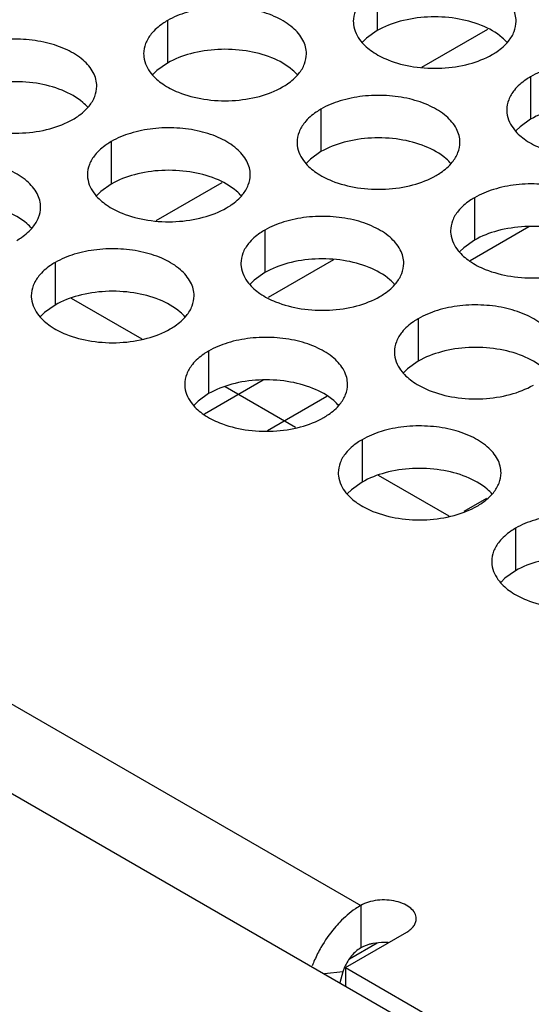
# Model space of a CAD drawing. Header units: inches. Extents: x 0 to 34, y 0 to 22.
# Tile 58 of 155: x 16.908 to 17.065, y 18.52 to 18.823. Entities that reach past the tile are written whole.
import ezdxf

# ---------------------------------------------------------------- set-up
doc = ezdxf.new("R2010")
doc.units = ezdxf.units.IN
doc.header["$LTSCALE"] = 1.87
doc.header["$MEASUREMENT"] = 0
doc.layers.get('0').update_dxf_attribs({"linetype": 'CONTINUOUS'})
doc.layers.add('02___PRT_ALL_AXES', color=7, linetype='CONTINUOUS')
doc.layers.add('COSMETIC', color=7, linetype='CONTINUOUS')

msp = doc.modelspace()

# ---------------------------------------------------------------- linework, layer by layer
at = {"color": 7, "linetype": 'CONTINUOUS'}
for p, q in [((14.858336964, 19.7669406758), (17.2059444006, 18.4114615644)), ((17.0318004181, 18.8079680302), (17.0520407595, 18.8196545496)), ((16.9501507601, 18.7608245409), (16.9703911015, 18.7725110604)), ((17.0646554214, 18.7588946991), (17.0466338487, 18.7484892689)), ((17.0045989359, 18.7487129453), (16.9845978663, 18.7371645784)), ((16.9830057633, 18.7117512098), (16.9649841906, 18.7013457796)), ((17.0026319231, 18.7067521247), (16.9843676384, 18.6962065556)), ((17.0516136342, 18.6754162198), (17.0447108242, 18.6714306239)), ((17.0129905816, 18.5503443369), (17.0129905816, 18.5372808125)), ((17.0180479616, 18.5387317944), (17.0095053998, 18.5337994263)), ((17.0080626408, 18.5313600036), (17.0075372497, 18.5299058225)), ((17.0075372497, 18.5299058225), (17.0018395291, 18.5293091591)), ((17.0075372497, 18.5299058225), (17.0065596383, 18.5265838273))]:
    msp.add_line(p, q, dxfattribs=at)
at = {"color": 3, "linetype": 'CONTINUOUS'}
msp.add_line((15.0990882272, 19.6554075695), (17.0129905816, 18.5503443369), dxfattribs=at)
for centre, radius, start, end in [((17.0360924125, 18.5172267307), 0.0406804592, 140.0405368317, 150.2029616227), ((17.0331984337, 18.5196300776), 0.0369186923, 136.1172159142, 140.0149581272), ((17.0371357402, 18.5165614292), 0.0419164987, 150.1224744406, 156.0142115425), ((17.0359680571, 18.517077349), 0.0406399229, 156.0095497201, 158.7077998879)]:
    msp.add_arc(centre, radius, start, end, dxfattribs=at)
msp.add_open_spline([(17.0129905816, 18.5503443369), (17.0124333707, 18.5500226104), (17.0101217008, 18.5485509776), (17.0080416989, 18.5467306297), (17.0065889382, 18.545221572)], degree=3, knots=[0, 0, 0, 0, 0.234986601, 1, 1, 1, 1], dxfattribs=at)
at = {"color": 7, "linetype": 'CONTINUOUS'}
msp.add_open_spline([(17.0129905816, 18.5372808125), (17.0119195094, 18.5366623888), (17.0099614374, 18.5348624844), (17.0085979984, 18.5326118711), (17.0080626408, 18.5313600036)], degree=3, knots=[0, 0, 0, 0, 0.4759944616, 1, 1, 1, 1], dxfattribs=at)
at = {"layer": '02___PRT_ALL_AXES', "color": 7, "linetype": 'CONTINUOUS'}
for p, q in [((17.0180388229, 18.8322467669), (17.0180388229, 18.8191832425)), ((16.9536437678, 18.8222841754), (16.9536437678, 18.809220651)), ((17.0180388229, 18.8191832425), (17.0147846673, 18.816866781)), ((17.0147846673, 18.816866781), (17.0135733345, 18.8156761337)), ((16.9536437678, 18.809220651), (16.9503896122, 18.8069041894)), ((16.9503896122, 18.8069041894), (16.9491782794, 18.8057135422)), ((17.0651792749, 18.8050284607), (17.0651792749, 18.7919649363)), ((17.0007842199, 18.7950658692), (17.0007842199, 18.7820023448)), ((17.0651792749, 18.7919649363), (17.0619251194, 18.7896484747)), ((17.0619251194, 18.7896484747), (17.0607137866, 18.7884578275)), ((16.9363891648, 18.7851032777), (16.9363891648, 18.7720397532)), ((17.0007842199, 18.7820023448), (16.9975300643, 18.7796858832)), ((16.9975300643, 18.7796858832), (16.9963187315, 18.778495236)), ((16.9331350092, 18.7697232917), (16.9319236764, 18.7685326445)), ((16.9363891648, 18.7720397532), (16.9331350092, 18.7697232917)), ((17.0479246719, 18.767847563), (17.0479246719, 18.7547840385)), ((16.9835296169, 18.7578849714), (16.9835296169, 18.744821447)), ((17.0479246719, 18.7547840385), (17.0446705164, 18.752467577)), ((17.0446705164, 18.752467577), (17.0434591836, 18.7512769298)), ((16.9191345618, 18.7479223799), (16.9191345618, 18.7348588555)), ((16.9802754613, 18.7425049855), (16.9790641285, 18.7413143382)), ((16.9835296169, 18.744821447), (16.9802754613, 18.7425049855)), ((16.9191345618, 18.7348588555), (16.9158804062, 18.732542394)), ((16.9158804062, 18.732542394), (16.9146690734, 18.7313517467)), ((17.0306700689, 18.7306666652), (17.0306700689, 18.7176031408)), ((16.9662750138, 18.7207040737), (16.9662750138, 18.7076405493)), ((17.0274159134, 18.7152866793), (17.0262045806, 18.714096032)), ((17.0306700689, 18.7176031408), (17.0274159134, 18.7152866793)), ((16.9662750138, 18.7076405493), (16.9630208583, 18.7053240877)), ((16.9630208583, 18.7053240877), (16.9618095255, 18.7041334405)), ((17.0134154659, 18.6934857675), (17.0134154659, 18.680422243)), ((17.0134154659, 18.680422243), (17.0101613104, 18.6781057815)), ((17.0101613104, 18.6781057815), (17.0089499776, 18.6769151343)), ((17.060555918, 18.6662674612), (17.060555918, 18.6532039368)), ((17.060555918, 18.6532039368), (17.0573017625, 18.6508874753)), ((17.0573017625, 18.6508874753), (17.0560904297, 18.6496968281)), ((17.0082765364, 18.5312915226), (17.0082765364, 18.5255925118))]:
    msp.add_line(p, q, dxfattribs=at)
at = {"layer": '02___PRT_ALL_AXES', "color": 3, "linetype": 'CONTINUOUS'}
for q in [(17.0271327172, 18.542178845), (17.2109804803, 18.4142528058)]:
    msp.add_line((17.0082765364, 18.5312915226), q, dxfattribs=at)
for points, knots in [([(17.0607155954, 18.8220302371), (17.0607158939, 18.8227421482), (17.0605274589, 18.8242014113), (17.0593766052, 18.8271123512), (17.0564526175, 18.830473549), (17.0514320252, 18.8335229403), (17.045164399, 18.8356227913), (17.0381376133, 18.8366086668), (17.0309116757, 18.8364119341), (17.0240813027, 18.8350436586), (17.0198893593, 18.8333152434), (17.0180388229, 18.8322467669)], [0, 0, 0, 0, 0.0428834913, 0.0875237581, 0.1869142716, 0.3042190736, 0.4379395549, 0.5823561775, 0.7295584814, 0.8712822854, 1, 1, 1, 1]), ([(17.0130587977, 18.8281402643), (17.0123360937, 18.8272464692), (17.0111606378, 18.8253303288), (17.010717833, 18.8231076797), (17.0107173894, 18.8220495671)], [0, 0, 0, 0, 0.520681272, 1, 1, 1, 1]), ([(16.9963205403, 18.8120676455), (16.9963208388, 18.8127795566), (16.9961324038, 18.8142388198), (16.9949815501, 18.8171497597), (16.9920575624, 18.8205109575), (16.9870369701, 18.8235603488), (16.9807693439, 18.8256601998), (16.9737425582, 18.8266460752), (16.9665166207, 18.8264493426), (16.9596862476, 18.825081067), (16.9554943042, 18.8233526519), (16.9536437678, 18.8222841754)], [0, 0, 0, 0, 0.0428834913, 0.0875237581, 0.1869142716, 0.3042190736, 0.4379395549, 0.5823561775, 0.7295584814, 0.8712822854, 1, 1, 1, 1]), ([(16.9536437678, 18.8222841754), (16.9531426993, 18.8219948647), (16.9513169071, 18.8208471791), (16.9496567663, 18.8194057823), (16.9486637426, 18.8181776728)], [0, 0, 0, 0, 0.2681225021, 1, 1, 1, 1]), ([(17.0107173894, 18.8220495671), (17.0107172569, 18.8217335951), (17.0107889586, 18.8204476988), (17.0111600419, 18.8191840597), (17.0115683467, 18.8183039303)], [0, 0, 0, 0, 0.2456633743, 1, 1, 1, 1]), ([(17.0583741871, 18.8159395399), (17.0590968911, 18.816833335), (17.060272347, 18.8187494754), (17.0607151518, 18.8209721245), (17.0607155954, 18.8220302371)], [0, 0, 0, 0, 0.520681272, 1, 1, 1, 1]), ([(16.9486637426, 18.8181776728), (16.9479410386, 18.8172838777), (16.9467655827, 18.8153677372), (16.9463227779, 18.8131450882), (16.9463223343, 18.8120869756)], [0, 0, 0, 0, 0.520681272, 1, 1, 1, 1]), ([(17.0115683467, 18.8183039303), (17.0119604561, 18.8174587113), (17.0133397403, 18.8153274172), (17.0166507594, 18.8124533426), (17.0196948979, 18.8108958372), (17.0213770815, 18.810215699)], [0, 0, 0, 0, 0.2155021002, 0.5803308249, 1, 1, 1, 1]), ([(16.9319254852, 18.802105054), (16.9319257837, 18.8028169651), (16.9317373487, 18.8042762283), (16.930586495, 18.8071871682), (16.9276625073, 18.810548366), (16.922641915, 18.8135977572), (16.9163742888, 18.8156976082), (16.9093475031, 18.8166834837), (16.9021215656, 18.8164867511), (16.8952911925, 18.8151184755), (16.8910992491, 18.8133900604), (16.8892487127, 18.8123215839)], [0, 0, 0, 0, 0.0428834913, 0.0875237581, 0.1869142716, 0.3042190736, 0.4379395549, 0.5823561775, 0.7295584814, 0.8712822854, 1, 1, 1, 1]), ([(17.0533941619, 18.8118330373), (17.0538952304, 18.8121223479), (17.0557210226, 18.8132700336), (17.0573811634, 18.8147114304), (17.0583741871, 18.8159395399)], [0, 0, 0, 0, 0.2681225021, 1, 1, 1, 1]), ([(16.9463223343, 18.8120869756), (16.9463222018, 18.8117710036), (16.9463939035, 18.8104851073), (16.9467649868, 18.8092214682), (16.9471732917, 18.8083413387)], [0, 0, 0, 0, 0.2456633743, 1, 1, 1, 1]), ([(16.993979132, 18.8059769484), (16.994701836, 18.8068707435), (16.9958772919, 18.8087868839), (16.9963200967, 18.811009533), (16.9963205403, 18.8120676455)], [0, 0, 0, 0, 0.520681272, 1, 1, 1, 1]), ([(17.0213770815, 18.810215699), (17.0238954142, 18.80919749), (17.0293780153, 18.8077863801), (17.0378510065, 18.8073773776), (17.0460849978, 18.8085964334), (17.0511796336, 18.8105543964), (17.0533941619, 18.8118330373)], [0, 0, 0, 0, 0.2471885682, 0.5098846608, 0.7673009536, 1, 1, 1, 1]), ([(17.1078560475, 18.7948119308), (17.107856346, 18.795523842), (17.107667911, 18.7969831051), (17.1065170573, 18.799894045), (17.1035930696, 18.8032552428), (17.0985724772, 18.8063046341), (17.0923048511, 18.8084044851), (17.0852780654, 18.8093903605), (17.0780521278, 18.8091936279), (17.0712217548, 18.8078253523), (17.0670298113, 18.8060969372), (17.0651792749, 18.8050284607)], [0, 0, 0, 0, 0.0428834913, 0.0875237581, 0.1869142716, 0.3042190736, 0.4379395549, 0.5823561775, 0.7295584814, 0.8712822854, 1, 1, 1, 1]), ([(16.9471732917, 18.8083413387), (16.947565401, 18.8074961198), (16.9489446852, 18.8053648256), (16.9522557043, 18.802490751), (16.9552998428, 18.8009332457), (16.9569820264, 18.8002531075)], [0, 0, 0, 0, 0.2155021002, 0.5803308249, 1, 1, 1, 1]), ([(16.9889991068, 18.8018704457), (16.9895001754, 18.8021597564), (16.9913259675, 18.8033074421), (16.9929861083, 18.8047488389), (16.993979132, 18.8059769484)], [0, 0, 0, 0, 0.2681225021, 1, 1, 1, 1]), ([(17.0651792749, 18.8050284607), (17.0646782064, 18.80473915), (17.0628524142, 18.8035914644), (17.0611922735, 18.8021500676), (17.0601992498, 18.8009219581)], [0, 0, 0, 0, 0.2681225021, 1, 1, 1, 1]), ([(16.9295840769, 18.7960143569), (16.9303067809, 18.7969081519), (16.9314822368, 18.7988242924), (16.9319250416, 18.8010469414), (16.9319254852, 18.802105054)], [0, 0, 0, 0, 0.520681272, 1, 1, 1, 1]), ([(16.9569820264, 18.8002531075), (16.9595003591, 18.7992348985), (16.9649829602, 18.7978237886), (16.9734559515, 18.7974147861), (16.9816899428, 18.7986338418), (16.9867845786, 18.8005918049), (16.9889991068, 18.8018704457)], [0, 0, 0, 0, 0.2471885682, 0.5098846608, 0.7673009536, 1, 1, 1, 1]), ([(17.0601992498, 18.8009219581), (17.0594765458, 18.800028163), (17.0583010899, 18.7981120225), (17.0578582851, 18.7958893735), (17.0578578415, 18.7948312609)], [0, 0, 0, 0, 0.520681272, 1, 1, 1, 1]), ([(17.0434609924, 18.7848493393), (17.0434612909, 18.7855612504), (17.0432728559, 18.7870205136), (17.0421220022, 18.7899314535), (17.0391980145, 18.7932926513), (17.0341774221, 18.7963420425), (17.027909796, 18.7984418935), (17.0208830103, 18.799427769), (17.0136570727, 18.7992310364), (17.0068266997, 18.7978627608), (17.0026347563, 18.7961343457), (17.0007842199, 18.7950658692)], [0, 0, 0, 0, 0.0428834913, 0.0875237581, 0.1869142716, 0.3042190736, 0.4379395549, 0.5823561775, 0.7295584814, 0.8712822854, 1, 1, 1, 1]), ([(16.9246040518, 18.7919078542), (16.9251051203, 18.7921971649), (16.9269309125, 18.7933448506), (16.9285910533, 18.7947862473), (16.9295840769, 18.7960143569)], [0, 0, 0, 0, 0.2681225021, 1, 1, 1, 1]), ([(17.0007842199, 18.7950658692), (17.0002831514, 18.7947765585), (16.9984573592, 18.7936288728), (16.9967972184, 18.7921874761), (16.9958041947, 18.7909593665)], [0, 0, 0, 0, 0.2681225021, 1, 1, 1, 1]), ([(17.0578578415, 18.7948312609), (17.057857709, 18.7945152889), (17.0579294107, 18.7932293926), (17.058300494, 18.7919657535), (17.0587087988, 18.7910856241)], [0, 0, 0, 0, 0.2456633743, 1, 1, 1, 1]), ([(16.8925869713, 18.7902905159), (16.895105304, 18.789272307), (16.9005879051, 18.7878611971), (16.9090608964, 18.7874521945), (16.9172948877, 18.7886712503), (16.9223895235, 18.7906292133), (16.9246040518, 18.7919078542)], [0, 0, 0, 0, 0.2471885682, 0.5098846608, 0.7673009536, 1, 1, 1, 1]), ([(16.9958041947, 18.7909593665), (16.9950814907, 18.7900655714), (16.9939060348, 18.788149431), (16.99346323, 18.785926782), (16.9934627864, 18.7848686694)], [0, 0, 0, 0, 0.520681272, 1, 1, 1, 1]), ([(17.0587087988, 18.7910856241), (17.0591009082, 18.7902404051), (17.0604801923, 18.7881091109), (17.0637912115, 18.7852350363), (17.06683535, 18.783677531), (17.0685175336, 18.7829973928)], [0, 0, 0, 0, 0.2155021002, 0.5803308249, 1, 1, 1, 1]), ([(16.9790659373, 18.7748867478), (16.9790662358, 18.7755986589), (16.9788778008, 18.777057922), (16.9777269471, 18.779968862), (16.9748029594, 18.7833300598), (16.9697823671, 18.786379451), (16.9635147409, 18.788479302), (16.9564879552, 18.7894651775), (16.9492620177, 18.7892684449), (16.9424316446, 18.7879001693), (16.9382397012, 18.7861717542), (16.9363891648, 18.7851032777)], [0, 0, 0, 0, 0.0428834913, 0.0875237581, 0.1869142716, 0.3042190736, 0.4379395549, 0.5823561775, 0.7295584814, 0.8712822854, 1, 1, 1, 1]), ([(16.9363891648, 18.7851032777), (16.9358880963, 18.784813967), (16.9340623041, 18.7836662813), (16.9324021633, 18.7822248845), (16.9314091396, 18.780996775)], [0, 0, 0, 0, 0.2681225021, 1, 1, 1, 1]), ([(16.9934627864, 18.7848686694), (16.9934626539, 18.7845526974), (16.9935343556, 18.783266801), (16.9939054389, 18.782003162), (16.9943137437, 18.7811230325)], [0, 0, 0, 0, 0.2456633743, 1, 1, 1, 1]), ([(17.0411195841, 18.7787586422), (17.0418422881, 18.7796524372), (17.043017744, 18.7815685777), (17.0434605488, 18.7837912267), (17.0434609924, 18.7848493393)], [0, 0, 0, 0, 0.520681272, 1, 1, 1, 1]), ([(16.9146708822, 18.7649241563), (16.9146711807, 18.7656360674), (16.9144827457, 18.7670953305), (16.913331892, 18.7700062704), (16.9104079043, 18.7733674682), (16.905387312, 18.7764168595), (16.8991196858, 18.7785167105), (16.8920929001, 18.779502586), (16.8848669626, 18.7793058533), (16.8780365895, 18.7779375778), (16.8738446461, 18.7762091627), (16.8719941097, 18.7751406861)], [0, 0, 0, 0, 0.0428834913, 0.0875237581, 0.1869142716, 0.3042190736, 0.4379395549, 0.5823561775, 0.7295584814, 0.8712822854, 1, 1, 1, 1]), ([(16.9314091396, 18.780996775), (16.9306864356, 18.7801029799), (16.9295109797, 18.7781868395), (16.9290681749, 18.7759641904), (16.9290677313, 18.7749060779)], [0, 0, 0, 0, 0.520681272, 1, 1, 1, 1]), ([(16.9943137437, 18.7811230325), (16.9947058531, 18.7802778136), (16.9960851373, 18.7781465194), (16.9993961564, 18.7752724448), (17.0024402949, 18.7737149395), (17.0041224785, 18.7730348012)], [0, 0, 0, 0, 0.2155021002, 0.5803308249, 1, 1, 1, 1]), ([(17.0361395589, 18.7746521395), (17.0366406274, 18.7749414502), (17.0384664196, 18.7760891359), (17.0401265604, 18.7775305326), (17.0411195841, 18.7787586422)], [0, 0, 0, 0, 0.2681225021, 1, 1, 1, 1]), ([(16.9290677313, 18.7749060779), (16.9290675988, 18.7745901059), (16.9291393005, 18.7733042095), (16.9295103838, 18.7720405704), (16.9299186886, 18.771160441)], [0, 0, 0, 0, 0.2456633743, 1, 1, 1, 1]), ([(16.976724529, 18.7687960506), (16.977447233, 18.7696898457), (16.9786226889, 18.7716059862), (16.9790654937, 18.7738286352), (16.9790659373, 18.7748867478)], [0, 0, 0, 0, 0.520681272, 1, 1, 1, 1]), ([(17.0041224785, 18.7730348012), (17.0066408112, 18.7720165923), (17.0121234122, 18.7706054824), (17.0205964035, 18.7701964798), (17.0288303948, 18.7714155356), (17.0339250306, 18.7733734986), (17.0361395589, 18.7746521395)], [0, 0, 0, 0, 0.2471885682, 0.5098846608, 0.7673009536, 1, 1, 1, 1]), ([(16.9299186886, 18.771160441), (16.930310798, 18.7703152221), (16.9316900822, 18.7681839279), (16.9350011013, 18.7653098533), (16.9380452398, 18.763752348), (16.9397274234, 18.7630722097)], [0, 0, 0, 0, 0.2155021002, 0.5803308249, 1, 1, 1, 1]), ([(17.0906014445, 18.7576310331), (17.0906017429, 18.7583429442), (17.0904133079, 18.7598022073), (17.0892624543, 18.7627131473), (17.0863384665, 18.7660743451), (17.0813178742, 18.7691237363), (17.0750502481, 18.7712235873), (17.0680234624, 18.7722094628), (17.0607975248, 18.7720127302), (17.0539671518, 18.7706444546), (17.0497752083, 18.7689160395), (17.0479246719, 18.767847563)], [0, 0, 0, 0, 0.0428834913, 0.0875237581, 0.1869142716, 0.3042190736, 0.4379395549, 0.5823561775, 0.7295584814, 0.8712822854, 1, 1, 1, 1]), ([(16.9717445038, 18.764689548), (16.9722455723, 18.7649788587), (16.9740713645, 18.7661265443), (16.9757315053, 18.7675679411), (16.976724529, 18.7687960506)], [0, 0, 0, 0, 0.2681225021, 1, 1, 1, 1]), ([(17.0479246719, 18.767847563), (17.0474236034, 18.7675582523), (17.0455978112, 18.7664105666), (17.0439376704, 18.7649691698), (17.0429446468, 18.7637410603)], [0, 0, 0, 0, 0.2681225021, 1, 1, 1, 1]), ([(16.9123294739, 18.7588334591), (16.9130521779, 18.7597272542), (16.9142276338, 18.7616433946), (16.9146704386, 18.7638660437), (16.9146708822, 18.7649241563)], [0, 0, 0, 0, 0.520681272, 1, 1, 1, 1]), ([(16.9397274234, 18.7630722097), (16.9422457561, 18.7620540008), (16.9477283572, 18.7606428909), (16.9562013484, 18.7602338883), (16.9644353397, 18.7614529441), (16.9695299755, 18.7634109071), (16.9717445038, 18.764689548)], [0, 0, 0, 0, 0.2471885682, 0.5098846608, 0.7673009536, 1, 1, 1, 1]), ([(17.0429446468, 18.7637410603), (17.0422219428, 18.7628472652), (17.0410464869, 18.7609311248), (17.0406036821, 18.7587084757), (17.0406032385, 18.7576503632)], [0, 0, 0, 0, 0.520681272, 1, 1, 1, 1]), ([(17.0262063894, 18.7476684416), (17.0262066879, 18.7483803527), (17.0260182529, 18.7498396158), (17.0248673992, 18.7527505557), (17.0219434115, 18.7561117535), (17.0169228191, 18.7591611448), (17.010655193, 18.7612609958), (17.0036284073, 18.7622468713), (16.9964024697, 18.7620501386), (16.9895720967, 18.7606818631), (16.9853801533, 18.758953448), (16.9835296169, 18.7578849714)], [0, 0, 0, 0, 0.0428834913, 0.0875237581, 0.1869142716, 0.3042190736, 0.4379395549, 0.5823561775, 0.7295584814, 0.8712822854, 1, 1, 1, 1]), ([(16.9073494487, 18.7547269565), (16.9078505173, 18.7550162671), (16.9096763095, 18.7561639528), (16.9113364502, 18.7576053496), (16.9123294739, 18.7588334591)], [0, 0, 0, 0, 0.2681225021, 1, 1, 1, 1]), ([(16.9835296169, 18.7578849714), (16.9830285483, 18.7575956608), (16.9812027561, 18.7564479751), (16.9795426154, 18.7550065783), (16.9785495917, 18.7537784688)], [0, 0, 0, 0, 0.2681225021, 1, 1, 1, 1]), ([(17.0406032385, 18.7576503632), (17.040603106, 18.7573343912), (17.0406748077, 18.7560484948), (17.0410458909, 18.7547848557), (17.0414541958, 18.7539047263)], [0, 0, 0, 0, 0.2456633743, 1, 1, 1, 1]), ([(16.9618113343, 18.73770585), (16.9618116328, 18.7384177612), (16.9616231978, 18.7398770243), (16.9604723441, 18.7427879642), (16.9575483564, 18.746149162), (16.9525277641, 18.7491985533), (16.9462601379, 18.7512984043), (16.9392333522, 18.7522842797), (16.9320074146, 18.7520875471), (16.9251770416, 18.7507192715), (16.9209850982, 18.7489908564), (16.9191345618, 18.7479223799)], [0, 0, 0, 0, 0.0428834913, 0.0875237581, 0.1869142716, 0.3042190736, 0.4379395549, 0.5823561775, 0.7295584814, 0.8712822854, 1, 1, 1, 1]), ([(16.9785495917, 18.7537784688), (16.9778268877, 18.7528846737), (16.9766514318, 18.7509685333), (16.976208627, 18.7487458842), (16.9762081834, 18.7476877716)], [0, 0, 0, 0, 0.520681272, 1, 1, 1, 1]), ([(17.0414541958, 18.7539047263), (17.0418463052, 18.7530595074), (17.0432255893, 18.7509282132), (17.0465366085, 18.7480541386), (17.049580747, 18.7464966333), (17.0512629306, 18.745816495)], [0, 0, 0, 0, 0.2155021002, 0.5803308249, 1, 1, 1, 1]), ([(16.9191345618, 18.7479223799), (16.9186334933, 18.7476330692), (16.9168077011, 18.7464853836), (16.9151475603, 18.7450439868), (16.9141545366, 18.7438158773)], [0, 0, 0, 0, 0.2681225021, 1, 1, 1, 1]), ([(16.9762081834, 18.7476877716), (16.9762080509, 18.7473717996), (16.9762797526, 18.7460859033), (16.9766508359, 18.7448222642), (16.9770591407, 18.7439421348)], [0, 0, 0, 0, 0.2456633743, 1, 1, 1, 1]), ([(17.0238649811, 18.7415777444), (17.0245876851, 18.7424715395), (17.025763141, 18.7443876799), (17.0262059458, 18.746610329), (17.0262063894, 18.7476684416)], [0, 0, 0, 0, 0.520681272, 1, 1, 1, 1]), ([(17.0512629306, 18.745816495), (17.0537812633, 18.7447982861), (17.0592638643, 18.7433871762), (17.0677368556, 18.7429781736), (17.0759708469, 18.7441972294), (17.0810654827, 18.7461551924), (17.083280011, 18.7474338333)], [0, 0, 0, 0, 0.2471885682, 0.5098846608, 0.7673009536, 1, 1, 1, 1]), ([(16.9141545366, 18.7438158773), (16.9134318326, 18.7429220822), (16.9122563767, 18.7410059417), (16.9118135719, 18.7387832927), (16.9118131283, 18.7377251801)], [0, 0, 0, 0, 0.520681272, 1, 1, 1, 1]), ([(16.9770591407, 18.7439421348), (16.9774512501, 18.7430969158), (16.9788305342, 18.7409656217), (16.9821415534, 18.7380915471), (16.9851856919, 18.7365340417), (16.9868678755, 18.7358539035)], [0, 0, 0, 0, 0.2155021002, 0.5803308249, 1, 1, 1, 1]), ([(17.0188849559, 18.7374712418), (17.0193860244, 18.7377605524), (17.0212118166, 18.7389082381), (17.0228719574, 18.7403496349), (17.0238649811, 18.7415777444)], [0, 0, 0, 0, 0.2681225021, 1, 1, 1, 1]), ([(16.9118131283, 18.7377251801), (16.9118129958, 18.7374092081), (16.9118846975, 18.7361233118), (16.9122557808, 18.7348596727), (16.9126640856, 18.7339795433)], [0, 0, 0, 0, 0.2456633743, 1, 1, 1, 1]), ([(16.959469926, 18.7316151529), (16.96019263, 18.732508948), (16.9613680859, 18.7344250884), (16.9618108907, 18.7366477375), (16.9618113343, 18.73770585)], [0, 0, 0, 0, 0.520681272, 1, 1, 1, 1]), ([(16.9868678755, 18.7358539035), (16.9893862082, 18.7348356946), (16.9948688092, 18.7334245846), (17.0033418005, 18.7330155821), (17.0115757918, 18.7342346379), (17.0166704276, 18.7361926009), (17.0188849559, 18.7374712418)], [0, 0, 0, 0, 0.2471885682, 0.5098846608, 0.7673009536, 1, 1, 1, 1]), ([(16.9126640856, 18.7339795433), (16.913056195, 18.7331343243), (16.9144354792, 18.7310030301), (16.9177464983, 18.7281289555), (16.9207906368, 18.7265714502), (16.9224728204, 18.725891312)], [0, 0, 0, 0, 0.2155021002, 0.5803308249, 1, 1, 1, 1]), ([(17.0733468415, 18.7204501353), (17.0733471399, 18.7211620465), (17.0731587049, 18.7226213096), (17.0720078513, 18.7255322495), (17.0690838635, 18.7288934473), (17.0640632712, 18.7319428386), (17.0577956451, 18.7340426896), (17.0507688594, 18.735028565), (17.0435429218, 18.7348318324), (17.0367125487, 18.7334635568), (17.0325206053, 18.7317351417), (17.0306700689, 18.7306666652)], [0, 0, 0, 0, 0.0428834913, 0.0875237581, 0.1869142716, 0.3042190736, 0.4379395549, 0.5823561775, 0.7295584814, 0.8712822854, 1, 1, 1, 1]), ([(16.9544899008, 18.7275086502), (16.9549909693, 18.7277979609), (16.9568167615, 18.7289456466), (16.9584769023, 18.7303870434), (16.959469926, 18.7316151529)], [0, 0, 0, 0, 0.2681225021, 1, 1, 1, 1]), ([(17.0306700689, 18.7306666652), (17.0301690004, 18.7303773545), (17.0283432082, 18.7292296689), (17.0266830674, 18.7277882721), (17.0256900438, 18.7265601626)], [0, 0, 0, 0, 0.2681225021, 1, 1, 1, 1]), ([(16.9224728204, 18.725891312), (16.9249911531, 18.724873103), (16.9304737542, 18.7234619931), (16.9389467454, 18.7230529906), (16.9471807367, 18.7242720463), (16.9522753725, 18.7262300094), (16.9544899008, 18.7275086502)], [0, 0, 0, 0, 0.2471885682, 0.5098846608, 0.7673009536, 1, 1, 1, 1]), ([(17.0089517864, 18.7104875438), (17.0089520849, 18.7111994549), (17.0087636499, 18.7126587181), (17.0076127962, 18.715569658), (17.0046888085, 18.7189308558), (16.9996682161, 18.721980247), (16.99340059, 18.724080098), (16.9863738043, 18.7250659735), (16.9791478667, 18.7248692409), (16.9723174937, 18.7235009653), (16.9681255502, 18.7217725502), (16.9662750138, 18.7207040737)], [0, 0, 0, 0, 0.0428834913, 0.0875237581, 0.1869142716, 0.3042190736, 0.4379395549, 0.5823561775, 0.7295584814, 0.8712822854, 1, 1, 1, 1]), ([(17.0256900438, 18.7265601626), (17.0249673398, 18.7256663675), (17.0237918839, 18.723750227), (17.0233490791, 18.721527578), (17.0233486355, 18.7204694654)], [0, 0, 0, 0, 0.520681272, 1, 1, 1, 1]), ([(16.9662750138, 18.7207040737), (16.9657739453, 18.720414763), (16.9639481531, 18.7192670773), (16.9622880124, 18.7178256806), (16.9612949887, 18.716597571)], [0, 0, 0, 0, 0.2681225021, 1, 1, 1, 1]), ([(17.0233486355, 18.7204694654), (17.023348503, 18.7201534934), (17.0234202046, 18.7188675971), (17.0237912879, 18.717603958), (17.0241995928, 18.7167238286)], [0, 0, 0, 0, 0.2456633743, 1, 1, 1, 1]), ([(16.9612949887, 18.716597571), (16.9605722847, 18.715703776), (16.9593968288, 18.7137876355), (16.958954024, 18.7115649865), (16.9589535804, 18.7105068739)], [0, 0, 0, 0, 0.520681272, 1, 1, 1, 1]), ([(17.0241995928, 18.7167238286), (17.0245917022, 18.7158786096), (17.0259709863, 18.7137473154), (17.0292820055, 18.7108732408), (17.032326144, 18.7093157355), (17.0340083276, 18.7086355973)], [0, 0, 0, 0, 0.2155021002, 0.5803308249, 1, 1, 1, 1]), ([(16.9589535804, 18.7105068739), (16.9589534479, 18.7101909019), (16.9590251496, 18.7089050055), (16.9593962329, 18.7076413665), (16.9598045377, 18.706761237)], [0, 0, 0, 0, 0.2456633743, 1, 1, 1, 1]), ([(17.0066103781, 18.7043968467), (17.0073330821, 18.7052906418), (17.008508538, 18.7072067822), (17.0089513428, 18.7094294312), (17.0089517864, 18.7104875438)], [0, 0, 0, 0, 0.520681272, 1, 1, 1, 1]), ([(17.0340083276, 18.7086355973), (17.0365266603, 18.7076173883), (17.0420092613, 18.7062062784), (17.0504822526, 18.7057972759), (17.0587162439, 18.7070163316), (17.0638108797, 18.7089742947), (17.066025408, 18.7102529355)], [0, 0, 0, 0, 0.2471885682, 0.5098846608, 0.7673009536, 1, 1, 1, 1]), ([(16.9598045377, 18.706761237), (16.9601966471, 18.7059160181), (16.9615759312, 18.7037847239), (16.9648869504, 18.7009106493), (16.9679310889, 18.699353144), (16.9696132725, 18.6986730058)], [0, 0, 0, 0, 0.2155021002, 0.5803308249, 1, 1, 1, 1]), ([(17.0016303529, 18.700290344), (17.0021314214, 18.7005796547), (17.0039572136, 18.7017273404), (17.0056173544, 18.7031687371), (17.0066103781, 18.7043968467)], [0, 0, 0, 0, 0.2681225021, 1, 1, 1, 1]), ([(16.9696132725, 18.6986730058), (16.9721316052, 18.6976547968), (16.9776142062, 18.6962436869), (16.9860871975, 18.6958346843), (16.9943211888, 18.6970537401), (16.9994158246, 18.6990117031), (17.0016303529, 18.700290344)], [0, 0, 0, 0, 0.2471885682, 0.5098846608, 0.7673009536, 1, 1, 1, 1]), ([(17.0560922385, 18.6832692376), (17.0560925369, 18.6839811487), (17.0559041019, 18.6854404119), (17.0547532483, 18.6883513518), (17.0518292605, 18.6917125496), (17.0468086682, 18.6947619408), (17.0405410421, 18.6968617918), (17.0335142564, 18.6978476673), (17.0262883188, 18.6976509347), (17.0194579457, 18.6962826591), (17.0152660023, 18.694554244), (17.0134154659, 18.6934857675)], [0, 0, 0, 0, 0.0428834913, 0.0875237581, 0.1869142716, 0.3042190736, 0.4379395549, 0.5823561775, 0.7295584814, 0.8712822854, 1, 1, 1, 1]), ([(17.0134154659, 18.6934857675), (17.0129143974, 18.6931964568), (17.0110886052, 18.6920487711), (17.0094284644, 18.6906073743), (17.0084354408, 18.6893792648)], [0, 0, 0, 0, 0.2681225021, 1, 1, 1, 1]), ([(17.0084354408, 18.6893792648), (17.0077127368, 18.6884854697), (17.0065372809, 18.6865693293), (17.0060944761, 18.6843466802), (17.0060940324, 18.6832885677)], [0, 0, 0, 0, 0.520681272, 1, 1, 1, 1]), ([(17.0060940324, 18.6832885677), (17.0060939, 18.6829725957), (17.0061656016, 18.6816866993), (17.0065366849, 18.6804230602), (17.0069449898, 18.6795429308)], [0, 0, 0, 0, 0.2456633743, 1, 1, 1, 1]), ([(17.0537508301, 18.6771785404), (17.0544735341, 18.6780723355), (17.05564899, 18.679988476), (17.0560917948, 18.682211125), (17.0560922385, 18.6832692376)], [0, 0, 0, 0, 0.520681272, 1, 1, 1, 1]), ([(17.0069449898, 18.6795429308), (17.0073370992, 18.6786977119), (17.0087163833, 18.6765664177), (17.0120274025, 18.6736923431), (17.015071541, 18.6721348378), (17.0167537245, 18.6714546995)], [0, 0, 0, 0, 0.2155021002, 0.5803308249, 1, 1, 1, 1]), ([(17.048770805, 18.6730720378), (17.0492718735, 18.6733613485), (17.0510976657, 18.6745090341), (17.0527578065, 18.6759504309), (17.0537508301, 18.6771785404)], [0, 0, 0, 0, 0.2681225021, 1, 1, 1, 1]), ([(17.0167537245, 18.6714546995), (17.0192720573, 18.6704364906), (17.0247546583, 18.6690253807), (17.0332276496, 18.6686163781), (17.0414616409, 18.6698354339), (17.0465562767, 18.6717933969), (17.048770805, 18.6730720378)], [0, 0, 0, 0, 0.2471885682, 0.5098846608, 0.7673009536, 1, 1, 1, 1]), ([(17.1032326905, 18.6560509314), (17.103232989, 18.6567628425), (17.103044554, 18.6582221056), (17.1018937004, 18.6611330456), (17.0989697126, 18.6644942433), (17.0939491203, 18.6675436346), (17.0876814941, 18.6696434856), (17.0806547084, 18.6706293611), (17.0734287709, 18.6704326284), (17.0665983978, 18.6690643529), (17.0624064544, 18.6673359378), (17.060555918, 18.6662674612)], [0, 0, 0, 0, 0.0428834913, 0.0875237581, 0.1869142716, 0.3042190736, 0.4379395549, 0.5823561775, 0.7295584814, 0.8712822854, 1, 1, 1, 1]), ([(17.060555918, 18.6662674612), (17.0600548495, 18.6659781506), (17.0582290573, 18.6648304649), (17.0565689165, 18.6633890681), (17.0555758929, 18.6621609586)], [0, 0, 0, 0, 0.2681225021, 1, 1, 1, 1]), ([(17.0555758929, 18.6621609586), (17.0548531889, 18.6612671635), (17.0536777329, 18.6593510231), (17.0532349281, 18.657128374), (17.0532344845, 18.6560702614)], [0, 0, 0, 0, 0.520681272, 1, 1, 1, 1]), ([(17.0532344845, 18.6560702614), (17.0532343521, 18.6557542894), (17.0533060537, 18.6544683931), (17.053677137, 18.653204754), (17.0540854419, 18.6523246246)], [0, 0, 0, 0, 0.2456633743, 1, 1, 1, 1]), ([(17.0540854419, 18.6523246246), (17.0544775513, 18.6514794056), (17.0558568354, 18.6493481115), (17.0591678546, 18.6464740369), (17.062211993, 18.6449165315), (17.0638941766, 18.6442363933)], [0, 0, 0, 0, 0.2155021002, 0.5803308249, 1, 1, 1, 1]), ([(17.0638941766, 18.6442363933), (17.0664125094, 18.6432181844), (17.0718951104, 18.6418070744), (17.0803681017, 18.6413980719), (17.088602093, 18.6426171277), (17.0936967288, 18.6445750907), (17.0959112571, 18.6458537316)], [0, 0, 0, 0, 0.2471885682, 0.5098846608, 0.7673009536, 1, 1, 1, 1]), ([(17.030061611, 18.5462698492), (17.0300604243, 18.5468463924), (17.0297069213, 18.5480923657), (17.0283477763, 18.5496390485), (17.0263378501, 18.5508599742), (17.0238314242, 18.5516953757), (17.0210230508, 18.5520900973), (17.0181342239, 18.5520101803), (17.0154053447, 18.5514601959), (17.0137294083, 18.5507709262), (17.0129905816, 18.5503443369)], [0, 0, 0, 0, 0.0869351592, 0.1864330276, 0.3038855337, 0.4377185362, 0.5821917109, 0.7294324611, 0.8713583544, 1, 1, 1, 1]), ([(17.0271327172, 18.542178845), (17.0275707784, 18.5424317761), (17.0283661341, 18.5429826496), (17.0293203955, 18.5439825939), (17.0299238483, 18.5450923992), (17.030062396, 18.5458884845), (17.030061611, 18.5462698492)], [0, 0, 0, 0, 0.2887899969, 0.5487986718, 0.7822729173, 1, 1, 1, 1])]:
    msp.add_open_spline(points, degree=3, knots=knots, dxfattribs=at)
at = {"layer": '02___PRT_ALL_AXES', "color": 7, "linetype": 'CONTINUOUS'}
for points, knots in [([(17.0500559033, 18.8208005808), (17.0475375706, 18.8218187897), (17.0420549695, 18.8232298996), (17.0335819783, 18.8236389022), (17.025347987, 18.8224198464), (17.0202533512, 18.8204618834), (17.0180388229, 18.8191832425)], [0, 0, 0, 0, 0.2471885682, 0.5098846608, 0.7673009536, 1, 1, 1, 1]), ([(17.0580319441, 18.8154826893), (17.0575534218, 18.8160300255), (17.0552486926, 18.8182828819), (17.052360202, 18.8198689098), (17.0500559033, 18.8208005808)], [0, 0, 0, 0, 0.2263074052, 1, 1, 1, 1]), ([(16.9856608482, 18.8108379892), (16.9831425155, 18.8118561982), (16.9776599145, 18.8132673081), (16.9691869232, 18.8136763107), (16.9609529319, 18.8124572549), (16.9558582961, 18.8104992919), (16.9536437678, 18.809220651)], [0, 0, 0, 0, 0.2471885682, 0.5098846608, 0.7673009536, 1, 1, 1, 1]), ([(16.993636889, 18.8055200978), (16.9931583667, 18.806067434), (16.9908536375, 18.8083202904), (16.9879651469, 18.8099063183), (16.9856608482, 18.8108379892)], [0, 0, 0, 0, 0.2263074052, 1, 1, 1, 1]), ([(16.9212657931, 18.8008753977), (16.9187474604, 18.8018936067), (16.9132648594, 18.8033047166), (16.9047918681, 18.8037137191), (16.8965578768, 18.8024946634), (16.891463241, 18.8005367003), (16.8892487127, 18.7992580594)], [0, 0, 0, 0, 0.2471885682, 0.5098846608, 0.7673009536, 1, 1, 1, 1]), ([(16.929241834, 18.7955575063), (16.9287633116, 18.7961048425), (16.9264585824, 18.7983576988), (16.9235700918, 18.7999437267), (16.9212657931, 18.8008753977)], [0, 0, 0, 0, 0.2263074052, 1, 1, 1, 1]), ([(17.0971963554, 18.7935822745), (17.0946780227, 18.7946004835), (17.0891954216, 18.7960115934), (17.0807224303, 18.796420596), (17.072488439, 18.7952015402), (17.0673938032, 18.7932435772), (17.0651792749, 18.7919649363)], [0, 0, 0, 0, 0.2471885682, 0.5098846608, 0.7673009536, 1, 1, 1, 1]), ([(17.0328013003, 18.783619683), (17.0302829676, 18.784637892), (17.0248003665, 18.7860490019), (17.0163273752, 18.7864580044), (17.0080933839, 18.7852389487), (17.0029987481, 18.7832809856), (17.0007842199, 18.7820023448)], [0, 0, 0, 0, 0.2471885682, 0.5098846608, 0.7673009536, 1, 1, 1, 1]), ([(17.0407773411, 18.7783017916), (17.0402988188, 18.7788491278), (17.0379940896, 18.7811019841), (17.035105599, 18.782688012), (17.0328013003, 18.783619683)], [0, 0, 0, 0, 0.2263074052, 1, 1, 1, 1]), ([(16.9684062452, 18.7736570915), (16.9658879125, 18.7746753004), (16.9604053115, 18.7760864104), (16.9519323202, 18.7764954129), (16.9436983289, 18.7752763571), (16.9386036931, 18.7733183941), (16.9363891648, 18.7720397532)], [0, 0, 0, 0, 0.2471885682, 0.5098846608, 0.7673009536, 1, 1, 1, 1]), ([(16.976382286, 18.7683392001), (16.9759037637, 18.7688865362), (16.9735990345, 18.7711393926), (16.9707105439, 18.7727254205), (16.9684062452, 18.7736570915)], [0, 0, 0, 0, 0.2263074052, 1, 1, 1, 1]), ([(16.9119872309, 18.7583766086), (16.9115087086, 18.7589239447), (16.9092039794, 18.7611768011), (16.9063154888, 18.762762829), (16.9040111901, 18.7636945)], [0, 0, 0, 0, 0.2263074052, 1, 1, 1, 1]), ([(17.0799417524, 18.7564013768), (17.0774234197, 18.7574195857), (17.0719408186, 18.7588306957), (17.0634678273, 18.7592396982), (17.055233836, 18.7580206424), (17.0501392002, 18.7560626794), (17.0479246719, 18.7547840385)], [0, 0, 0, 0, 0.2471885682, 0.5098846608, 0.7673009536, 1, 1, 1, 1]), ([(17.0155466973, 18.7464387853), (17.0130283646, 18.7474569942), (17.0075457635, 18.7488681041), (16.9990727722, 18.7492771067), (16.9908387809, 18.7480580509), (16.9857441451, 18.7461000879), (16.9835296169, 18.744821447)], [0, 0, 0, 0, 0.2471885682, 0.5098846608, 0.7673009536, 1, 1, 1, 1]), ([(17.0235227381, 18.7411208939), (17.0230442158, 18.74166823), (17.0207394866, 18.7439210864), (17.017850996, 18.7455071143), (17.0155466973, 18.7464387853)], [0, 0, 0, 0, 0.2263074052, 1, 1, 1, 1]), ([(16.9511516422, 18.7364761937), (16.9486333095, 18.7374944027), (16.9431507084, 18.7389055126), (16.9346777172, 18.7393145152), (16.9264437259, 18.7380954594), (16.9213490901, 18.7361374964), (16.9191345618, 18.7348588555)], [0, 0, 0, 0, 0.2471885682, 0.5098846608, 0.7673009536, 1, 1, 1, 1]), ([(16.959127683, 18.7311583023), (16.9586491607, 18.7317056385), (16.9563444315, 18.7339584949), (16.9534559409, 18.7355445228), (16.9511516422, 18.7364761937)], [0, 0, 0, 0, 0.2263074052, 1, 1, 1, 1]), ([(17.0626871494, 18.719220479), (17.0601688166, 18.720238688), (17.0546862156, 18.7216497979), (17.0462132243, 18.7220588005), (17.037979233, 18.7208397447), (17.0328845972, 18.7188817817), (17.0306700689, 18.7176031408)], [0, 0, 0, 0, 0.2471885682, 0.5098846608, 0.7673009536, 1, 1, 1, 1]), ([(17.0706631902, 18.7139025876), (17.0701846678, 18.7144499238), (17.0678799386, 18.7167027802), (17.064991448, 18.7182888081), (17.0626871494, 18.719220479)], [0, 0, 0, 0, 0.2263074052, 1, 1, 1, 1]), ([(16.9982920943, 18.7092578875), (16.9957737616, 18.7102760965), (16.9902911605, 18.7116872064), (16.9818181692, 18.7120962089), (16.9735841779, 18.7108771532), (16.9684895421, 18.7089191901), (16.9662750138, 18.7076405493)], [0, 0, 0, 0, 0.2471885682, 0.5098846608, 0.7673009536, 1, 1, 1, 1]), ([(17.0062681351, 18.7039399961), (17.0057896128, 18.7044873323), (17.0034848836, 18.7067401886), (17.0005963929, 18.7083262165), (16.9982920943, 18.7092578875)], [0, 0, 0, 0, 0.2263074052, 1, 1, 1, 1]), ([(17.0454325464, 18.6820395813), (17.0429142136, 18.6830577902), (17.0374316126, 18.6844689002), (17.0289586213, 18.6848779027), (17.02072463, 18.6836588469), (17.0156299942, 18.6817008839), (17.0134154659, 18.680422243)], [0, 0, 0, 0, 0.2471885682, 0.5098846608, 0.7673009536, 1, 1, 1, 1]), ([(17.0534085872, 18.6767216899), (17.0529300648, 18.677269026), (17.0506253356, 18.6795218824), (17.047736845, 18.6811079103), (17.0454325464, 18.6820395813)], [0, 0, 0, 0, 0.2263074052, 1, 1, 1, 1]), ([(17.0925729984, 18.6548212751), (17.0900546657, 18.655839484), (17.0845720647, 18.657250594), (17.0760990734, 18.6576595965), (17.0678650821, 18.6564405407), (17.0627704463, 18.6544825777), (17.060555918, 18.6532039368)], [0, 0, 0, 0, 0.2471885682, 0.5098846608, 0.7673009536, 1, 1, 1, 1]), ([(17.0167588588, 18.5386479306), (17.0164101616, 18.5385772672), (17.0151084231, 18.5382649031), (17.0138422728, 18.5377725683), (17.0129905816, 18.5372808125)], [0, 0, 0, 0, 0.2656601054, 1, 1, 1, 1]), ([(17.021436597, 18.5389170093), (17.0210437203, 18.5389486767), (17.0194804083, 18.5390190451), (17.0179060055, 18.5388803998), (17.0167588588, 18.5386479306)], [0, 0, 0, 0, 0.2519154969, 1, 1, 1, 1])]:
    msp.add_open_spline(points, degree=3, knots=knots, dxfattribs=at)
at = {"layer": 'COSMETIC', "color": 7, "linetype": 'CONTINUOUS'}
for p, q in [((16.9458360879, 18.7243947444), (16.9241800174, 18.7368986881)), ((16.9929765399, 18.6971764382), (16.9713204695, 18.7096803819)), ((17.040116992, 18.669958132), (17.0184609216, 18.6824620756))]:
    msp.add_line(p, q, dxfattribs=at)

doc.saveas('drawing.dxf')
